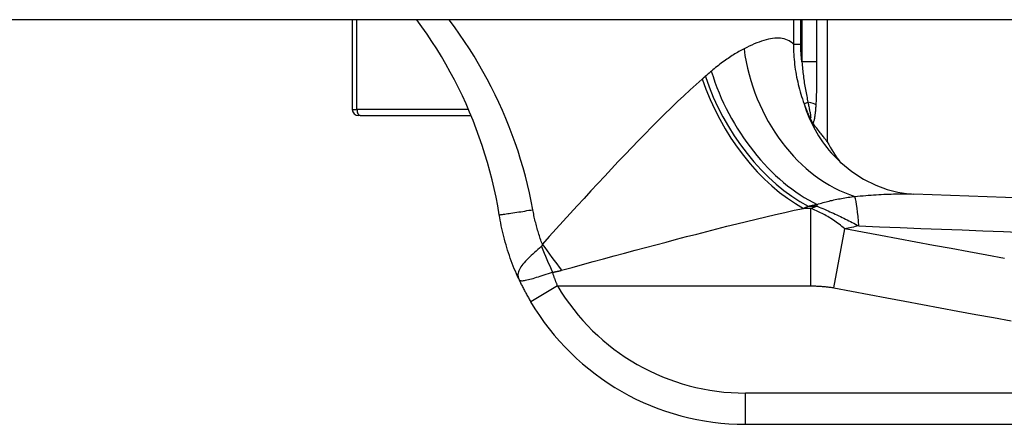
# Model space of a CAD drawing. Header units: inches. Extents: x 17 to 570, y 51 to 268.
# Tile 205 of 256: x 74.838 to 76.082, y 265.94 to 266.451. Entities that reach past the tile are written whole.
import ezdxf

# ---------------------------------------------------------------- set-up
doc = ezdxf.new("R2010")
doc.units = ezdxf.units.IN
doc.header["$MEASUREMENT"] = 0
doc.layers.add('Visible Edges(ANSI)', color=7, linetype='Continuous', lineweight=25)
doc.layers.add('Visible Tangent Edges(ANSI)', color=7, linetype='Continuous', lineweight=25)

msp = doc.modelspace()

# ---------------------------------------------------------------- linework, layer by layer
at = {"layer": 'Visible Edges(ANSI)'}
for p, q in [((76.776, 266.4506), (17.171, 266.4506)), ((75.2582, 266.4506), (75.2582, 266.3373)), ((75.8582, 266.2963), (75.8582, 266.4506)), ((75.2681, 266.3295), (75.2661, 266.3295)), ((75.2681, 266.3295), (75.4084, 266.3295)), ((75.8408, 266.319), (75.8402, 266.3198)), ((75.7547, 265.9397), (76.4038, 265.9397))]:
    msp.add_line(p, q, dxfattribs=at)
at = {"layer": 'Visible Edges(ANSI)', "flags": 128}
for points in [[(75.4438, 266.2044), (75.4419, 266.2154), (75.4398, 266.2265), (75.4374, 266.2375), (75.4348, 266.2484), (75.4321, 266.2594), (75.4291, 266.2702), (75.4258, 266.281), (75.4224, 266.2917), (75.4187, 266.3024), (75.4149, 266.3129), (75.4108, 266.3234), (75.4065, 266.3339), (75.402, 266.3442), (75.3973, 266.3544), (75.3924, 266.3645), (75.3873, 266.3746), (75.382, 266.3845), (75.3765, 266.3943), (75.3709, 266.404), (75.365, 266.4136), (75.3589, 266.423), (75.3527, 266.4324), (75.3463, 266.4415), (75.3397, 266.4506)], [(75.8402, 266.3198), (75.8401, 266.32), (75.8399, 266.3202), (75.8398, 266.3205), (75.8396, 266.3207), (75.8394, 266.321), (75.8392, 266.3213), (75.839, 266.3216), (75.8388, 266.3219), (75.8386, 266.3222), (75.8384, 266.3226), (75.8382, 266.3229), (75.838, 266.3233), (75.8378, 266.3236), (75.8376, 266.324), (75.8374, 266.3244), (75.8372, 266.3247), (75.837, 266.3251), (75.8368, 266.3255), (75.8366, 266.3259), (75.8364, 266.3262), (75.8362, 266.3266), (75.836, 266.327), (75.8358, 266.3274), (75.8357, 266.3278)], [(75.8582, 266.2963), (75.8581, 266.2964), (75.858, 266.2965), (75.8579, 266.2967), (75.8577, 266.297), (75.8574, 266.2974), (75.857, 266.2978), (75.8566, 266.2983), (75.8561, 266.2989), (75.8556, 266.2996), (75.855, 266.3004), (75.8543, 266.3012), (75.8536, 266.3021), (75.8528, 266.3031), (75.852, 266.3042), (75.8511, 266.3053), (75.8502, 266.3066), (75.8492, 266.3079), (75.8482, 266.3092), (75.8471, 266.3107), (75.8459, 266.3122), (75.8447, 266.3138), (75.8434, 266.3155), (75.8421, 266.3172), (75.8408, 266.319)], [(75.8631, 266.2824), (75.875, 266.2701), (75.8889, 266.2588), (75.904, 266.2491), (75.9193, 266.2416), (75.9339, 266.2363), (75.947, 266.233), (75.9582, 266.2312), (75.9673, 266.2305)], [(76.5235, 266.2117), (76.2454, 266.2204), (75.9673, 266.2305)], [(75.4685, 266.1232), (75.467, 266.1265), (75.4656, 266.1297), (75.4642, 266.133), (75.4629, 266.1362), (75.4616, 266.1395), (75.4603, 266.1429), (75.459, 266.1462), (75.4578, 266.1495), (75.4567, 266.1529), (75.4555, 266.1563), (75.4544, 266.1596), (75.4534, 266.163), (75.4524, 266.1664), (75.4514, 266.1698), (75.4505, 266.1733), (75.4496, 266.1767), (75.4487, 266.1801), (75.4479, 266.1836), (75.4471, 266.187), (75.4464, 266.1905), (75.4457, 266.194), (75.445, 266.1974), (75.4444, 266.2009), (75.4438, 266.2044)], [(75.4685, 266.1232), (75.4691, 266.122), (75.4696, 266.1208), (75.4702, 266.1196), (75.4708, 266.1184), (75.4713, 266.1172), (75.4719, 266.116), (75.4725, 266.1148), (75.4731, 266.1136), (75.4737, 266.1124), (75.4743, 266.1112), (75.475, 266.11), (75.4756, 266.1088), (75.4762, 266.1076), (75.4769, 266.1064), (75.4775, 266.1052), (75.4782, 266.104), (75.4788, 266.1028), (75.4795, 266.1016), (75.4802, 266.1004), (75.4808, 266.0992), (75.4815, 266.098), (75.4822, 266.0968), (75.4829, 266.0956), (75.4836, 266.0944)]]:
    msp.add_lwpolyline(points, dxfattribs=at)
at = {"layer": 'Visible Edges(ANSI)'}
for centre, radius, start, end in [((75.2661, 266.3373), 0.00787, 180, 270), ((76.0317, 266.3892), 0.1969, 208.1462, 217.2505), ((75.7547, 266.2547), 0.315, 210.5805, 270)]:
    msp.add_arc(centre, radius, start, end, dxfattribs=at)
at = {"layer": 'Visible Tangent Edges(ANSI)'}
for p, q in [((75.2642, 266.3373), (75.2642, 266.4506)), ((75.8153, 266.4506), (75.8153, 266.4196)), ((75.8247, 266.4196), (75.8247, 266.4506)), ((75.826, 266.4506), (75.826, 266.3972)), ((75.845, 266.3972), (75.845, 266.4506)), ((75.8153, 266.4196), (75.8247, 266.4196)), ((75.845, 266.3972), (75.826, 266.3972)), ((75.2582, 266.3373), (75.2642, 266.3373)), ((75.405, 266.3373), (75.2642, 266.3373)), ((75.8288, 266.3445), (75.8337, 266.3463)), ((75.8372, 266.2124), (75.828, 266.2124)), ((75.8339, 266.215), (75.8453, 266.215)), ((75.8372, 266.1145), (75.8372, 266.2124)), ((75.8453, 266.215), (75.8453, 266.2174)), ((75.8662, 266.112), (75.8801, 266.1866)), ((75.5175, 266.1145), (75.4836, 266.0944)), ((75.5175, 266.1145), (75.8372, 266.1145)), ((75.7547, 265.9397), (75.7547, 265.9791)), ((76.4038, 265.9791), (75.7547, 265.9791))]:
    msp.add_line(p, q, dxfattribs=at)
at = {"layer": 'Visible Tangent Edges(ANSI)', "flags": 128}
for points in [[(75.4863, 266.2107), (75.4843, 266.2213), (75.482, 266.232), (75.4795, 266.2426), (75.4769, 266.2532), (75.474, 266.2637), (75.4709, 266.2742), (75.4676, 266.2846), (75.4641, 266.295), (75.4603, 266.3053), (75.4564, 266.3155), (75.4523, 266.3257), (75.4479, 266.3358), (75.4434, 266.3459), (75.4386, 266.3559), (75.4337, 266.3657), (75.4286, 266.3756), (75.4232, 266.3853), (75.4177, 266.3949), (75.412, 266.4045), (75.4061, 266.4139), (75.4, 266.4232), (75.3937, 266.4325), (75.3873, 266.4416), (75.3807, 266.4506)], [(75.8153, 266.4196), (75.8136, 266.4212), (75.8117, 266.4226), (75.8098, 266.4237), (75.8078, 266.4248), (75.8057, 266.4256), (75.8036, 266.4263), (75.8013, 266.4267), (75.799, 266.4271), (75.7966, 266.4273), (75.7942, 266.4273), (75.7917, 266.4271), (75.7891, 266.4269), (75.7864, 266.4265), (75.7837, 266.4259), (75.7809, 266.4252), (75.778, 266.4244), (75.7751, 266.4235), (75.7721, 266.4224), (75.7691, 266.4213), (75.7659, 266.42), (75.7628, 266.4186), (75.7596, 266.4171), (75.7563, 266.4155), (75.753, 266.4138)], [(75.753, 266.4138), (75.7514, 266.413), (75.7497, 266.4121), (75.7481, 266.4112), (75.7465, 266.4103), (75.7448, 266.4093), (75.7431, 266.4084), (75.7415, 266.4073), (75.7398, 266.4063), (75.7381, 266.4052), (75.7364, 266.4041), (75.7347, 266.403), (75.7329, 266.4018), (75.7312, 266.4007), (75.7295, 266.3994), (75.7277, 266.3982), (75.7259, 266.3969), (75.7242, 266.3956), (75.7224, 266.3943), (75.7206, 266.3929), (75.7189, 266.3915), (75.7171, 266.3901), (75.7153, 266.3886), (75.7135, 266.3871), (75.7117, 266.3856)], [(75.8153, 266.4196), (75.8154, 266.4164), (75.8154, 266.4132), (75.8155, 266.41), (75.8157, 266.4068), (75.8159, 266.4036), (75.8162, 266.4004), (75.8165, 266.3972), (75.8169, 266.394), (75.8173, 266.3909), (75.8177, 266.3877), (75.8182, 266.3845), (75.8188, 266.3814), (75.8194, 266.3782), (75.82, 266.3751), (75.8207, 266.372), (75.8215, 266.3689), (75.8222, 266.3658), (75.823, 266.3627), (75.8239, 266.3596), (75.8248, 266.3566), (75.8257, 266.3535), (75.8267, 266.3505), (75.8278, 266.3475), (75.8288, 266.3445)], [(75.826, 266.3972), (75.8259, 266.3981), (75.8258, 266.3991), (75.8257, 266.4), (75.8256, 266.4009), (75.8255, 266.4019), (75.8254, 266.4028), (75.8254, 266.4037), (75.8253, 266.4047), (75.8252, 266.4056), (75.8251, 266.4065), (75.8251, 266.4075), (75.825, 266.4084), (75.825, 266.4093), (75.8249, 266.4103), (75.8249, 266.4112), (75.8248, 266.4122), (75.8248, 266.4131), (75.8248, 266.414), (75.8247, 266.415), (75.8247, 266.4159), (75.8247, 266.4168), (75.8247, 266.4178), (75.8247, 266.4187), (75.8247, 266.4196)], [(75.7117, 266.3856), (75.7114, 266.3854), (75.711, 266.3851), (75.7107, 266.3848), (75.7104, 266.3846), (75.7101, 266.3843), (75.7098, 266.384), (75.7095, 266.3837), (75.7092, 266.3835), (75.7088, 266.3832), (75.7085, 266.3829), (75.7082, 266.3827), (75.7079, 266.3824), (75.7076, 266.3821), (75.7073, 266.3818), (75.707, 266.3816), (75.7066, 266.3813), (75.7063, 266.381), (75.706, 266.3807), (75.7057, 266.3805), (75.7054, 266.3802), (75.7051, 266.3799), (75.7047, 266.3796), (75.7044, 266.3794), (75.7041, 266.3791)], [(75.826, 266.3972), (75.8262, 266.395), (75.8264, 266.3927), (75.8266, 266.3905), (75.8268, 266.3883), (75.8271, 266.3861), (75.8273, 266.3839), (75.8276, 266.3817), (75.8279, 266.3795), (75.8282, 266.3773), (75.8285, 266.3752), (75.8288, 266.373), (75.8291, 266.3709), (75.8295, 266.3688), (75.8298, 266.3666), (75.8302, 266.3645), (75.8305, 266.3624), (75.8309, 266.3604), (75.8313, 266.3583), (75.8317, 266.3562), (75.8321, 266.3542), (75.8325, 266.3522), (75.8329, 266.3502), (75.8333, 266.3482), (75.8337, 266.3463)], [(75.8441, 266.3431), (75.8442, 266.3454), (75.8443, 266.3476), (75.8444, 266.3498), (75.8445, 266.352), (75.8446, 266.3543), (75.8446, 266.3565), (75.8447, 266.3588), (75.8447, 266.361), (75.8448, 266.3633), (75.8448, 266.3656), (75.8449, 266.3678), (75.8449, 266.3701), (75.8449, 266.3723), (75.8449, 266.3746), (75.845, 266.3769), (75.845, 266.3791), (75.845, 266.3814), (75.845, 266.3836), (75.845, 266.3859), (75.845, 266.3882), (75.845, 266.3904), (75.845, 266.3927), (75.845, 266.3949), (75.845, 266.3972)], [(75.7002, 266.3757), (75.6926, 266.3689), (75.6848, 266.3619), (75.6769, 266.3546), (75.6689, 266.3471), (75.6609, 266.3393), (75.6527, 266.3314), (75.6445, 266.3233), (75.6363, 266.315), (75.628, 266.3066), (75.6196, 266.298), (75.6112, 266.2893), (75.6027, 266.2804), (75.5942, 266.2714), (75.5856, 266.2623), (75.577, 266.2531), (75.5683, 266.2438), (75.5596, 266.2344), (75.5509, 266.2249), (75.5422, 266.2154), (75.5334, 266.2058), (75.5246, 266.1961), (75.5158, 266.1865), (75.5071, 266.1768), (75.4983, 266.167)], [(75.7041, 266.3791), (75.7039, 266.3789), (75.7038, 266.3788), (75.7036, 266.3787), (75.7035, 266.3785), (75.7033, 266.3784), (75.7031, 266.3782), (75.703, 266.3781), (75.7028, 266.378), (75.7027, 266.3778), (75.7025, 266.3777), (75.7023, 266.3775), (75.7022, 266.3774), (75.702, 266.3772), (75.7018, 266.3771), (75.7017, 266.377), (75.7015, 266.3768), (75.7014, 266.3767), (75.7012, 266.3765), (75.701, 266.3764), (75.7009, 266.3763), (75.7007, 266.3761), (75.7006, 266.376), (75.7004, 266.3758), (75.7002, 266.3757)], [(75.8288, 266.3445), (75.8291, 266.3438), (75.8293, 266.3431), (75.8296, 266.3424), (75.8299, 266.3417), (75.8301, 266.341), (75.8304, 266.3403), (75.8307, 266.3396), (75.8309, 266.3389), (75.8312, 266.3382), (75.8315, 266.3375), (75.8318, 266.3368), (75.8321, 266.3361), (75.8323, 266.3354), (75.8326, 266.3347), (75.8329, 266.334), (75.8332, 266.3333), (75.8335, 266.3326), (75.8338, 266.3319), (75.8341, 266.3312), (75.8344, 266.3305), (75.8347, 266.3298), (75.835, 266.3291), (75.8353, 266.3284), (75.8357, 266.3278)], [(75.8337, 266.3463), (75.834, 266.3449), (75.8342, 266.3435), (75.8345, 266.3422), (75.8348, 266.3408), (75.8351, 266.3395), (75.8353, 266.3382), (75.8356, 266.3369), (75.8358, 266.3357), (75.8361, 266.3345), (75.8363, 266.3333), (75.8365, 266.3322), (75.8367, 266.3311), (75.8369, 266.3301), (75.837, 266.3292), (75.8371, 266.3283), (75.8372, 266.3276), (75.8372, 266.327), (75.8371, 266.3266), (75.837, 266.3263), (75.8368, 266.3262), (75.8366, 266.3264), (75.8363, 266.3267), (75.836, 266.3271), (75.8357, 266.3278)], [(75.8402, 266.3198), (75.8405, 266.3204), (75.8408, 266.3211), (75.8411, 266.3218), (75.8413, 266.3226), (75.8416, 266.3235), (75.8418, 266.3243), (75.842, 266.3252), (75.8422, 266.3262), (75.8424, 266.3271), (75.8425, 266.3281), (75.8427, 266.3291), (75.8428, 266.3301), (75.843, 266.3312), (75.8431, 266.3322), (75.8432, 266.3333), (75.8433, 266.3344), (75.8435, 266.3354), (75.8436, 266.3365), (75.8437, 266.3376), (75.8437, 266.3387), (75.8438, 266.3398), (75.8439, 266.3409), (75.844, 266.342), (75.8441, 266.3431)], [(75.8453, 266.2174), (75.8471, 266.218), (75.849, 266.2185), (75.8508, 266.2191), (75.8527, 266.2196), (75.8546, 266.2201), (75.8565, 266.2206), (75.8584, 266.2211), (75.8603, 266.2216), (75.8622, 266.2221), (75.8642, 266.2225), (75.8662, 266.223), (75.8682, 266.2234), (75.8702, 266.2238), (75.8722, 266.2242), (75.8742, 266.2246), (75.8762, 266.2249), (75.8783, 266.2253), (75.8803, 266.2256), (75.8824, 266.226), (75.8845, 266.2263), (75.8866, 266.2266), (75.8887, 266.2269), (75.8908, 266.2272), (75.8929, 266.2274)], [(75.8929, 266.2274), (75.8963, 266.2278), (75.8998, 266.2281), (75.9032, 266.2283), (75.9066, 266.2286), (75.9099, 266.2289), (75.9133, 266.2291), (75.9166, 266.2294), (75.9198, 266.2296), (75.9231, 266.2298), (75.9263, 266.2299), (75.9294, 266.2301), (75.9326, 266.2303), (75.9357, 266.2304), (75.9387, 266.2305), (75.9418, 266.2306), (75.9447, 266.2307), (75.9477, 266.2307), (75.9506, 266.2307), (75.9535, 266.2308), (75.9563, 266.2308), (75.9591, 266.2307), (75.9619, 266.2307), (75.9646, 266.2306), (75.9673, 266.2305)], [(75.5225, 266.1342), (75.5358, 266.1378), (75.5491, 266.1415), (75.5624, 266.1451), (75.5756, 266.1487), (75.5889, 266.1523), (75.6021, 266.1559), (75.6153, 266.1594), (75.6285, 266.163), (75.6416, 266.1664), (75.6546, 266.1699), (75.6676, 266.1733), (75.6805, 266.1767), (75.6933, 266.18), (75.7061, 266.1833), (75.7187, 266.1865), (75.7313, 266.1897), (75.7438, 266.1928), (75.7562, 266.1958), (75.7685, 266.1988), (75.7806, 266.2017), (75.7927, 266.2045), (75.8046, 266.2072), (75.8164, 266.2099), (75.828, 266.2124)], [(75.828, 266.2124), (75.8283, 266.2125), (75.8285, 266.2126), (75.8288, 266.2127), (75.829, 266.2129), (75.8293, 266.213), (75.8295, 266.2131), (75.8297, 266.2132), (75.83, 266.2133), (75.8302, 266.2134), (75.8305, 266.2135), (75.8307, 266.2136), (75.831, 266.2137), (75.8312, 266.2138), (75.8314, 266.2139), (75.8317, 266.214), (75.8319, 266.2141), (75.8322, 266.2142), (75.8324, 266.2143), (75.8327, 266.2144), (75.8329, 266.2145), (75.8332, 266.2147), (75.8334, 266.2148), (75.8336, 266.2149), (75.8339, 266.215)], [(75.8339, 266.215), (75.8344, 266.2151), (75.8348, 266.2152), (75.8353, 266.2153), (75.8358, 266.2154), (75.8363, 266.2155), (75.8368, 266.2156), (75.8372, 266.2157), (75.8377, 266.2158), (75.8382, 266.2159), (75.8387, 266.216), (75.8391, 266.2161), (75.8396, 266.2162), (75.8401, 266.2163), (75.8406, 266.2164), (75.8411, 266.2165), (75.8415, 266.2166), (75.842, 266.2167), (75.8425, 266.2168), (75.843, 266.2169), (75.8434, 266.217), (75.8439, 266.2171), (75.8444, 266.2172), (75.8449, 266.2173), (75.8453, 266.2174)], [(75.8801, 266.1866), (75.8783, 266.1881), (75.8765, 266.1896), (75.8747, 266.191), (75.8729, 266.1924), (75.8711, 266.1937), (75.8693, 266.195), (75.8675, 266.1962), (75.8658, 266.1974), (75.864, 266.1986), (75.8622, 266.1998), (75.8604, 266.2009), (75.8586, 266.2019), (75.8568, 266.203), (75.855, 266.204), (75.8532, 266.2049), (75.8515, 266.2059), (75.8497, 266.2068), (75.8479, 266.2077), (75.8461, 266.2085), (75.8443, 266.2094), (75.8425, 266.2102), (75.8407, 266.211), (75.8389, 266.2117), (75.8372, 266.2124)], [(75.8453, 266.215), (75.8477, 266.214), (75.85, 266.2131), (75.8523, 266.2121), (75.8546, 266.2112), (75.8569, 266.2102), (75.8592, 266.2092), (75.8614, 266.2082), (75.8636, 266.2072), (75.8659, 266.2062), (75.8681, 266.2052), (75.8703, 266.2041), (75.8725, 266.2031), (75.8747, 266.2021), (75.8768, 266.201), (75.879, 266.1999), (75.8811, 266.1989), (75.8832, 266.1978), (75.8854, 266.1967), (75.8875, 266.1957), (75.8896, 266.1946), (75.8916, 266.1935), (75.8937, 266.1924), (75.8958, 266.1913), (75.8978, 266.1902)], [(75.4438, 266.2044), (75.4439, 266.2043), (75.4441, 266.2043), (75.4445, 266.2044), (75.4451, 266.2044), (75.4459, 266.2045), (75.4469, 266.2046), (75.448, 266.2048), (75.4494, 266.205), (75.4509, 266.2052), (75.4526, 266.2054), (75.4545, 266.2057), (75.4565, 266.206), (75.4587, 266.2063), (75.461, 266.2067), (75.4634, 266.207), (75.4659, 266.2074), (75.4685, 266.2078), (75.4711, 266.2082), (75.4737, 266.2086), (75.4763, 266.209), (75.4788, 266.2095), (75.4814, 266.2099), (75.4839, 266.2103), (75.4863, 266.2107)], [(75.4983, 266.167), (75.4976, 266.1688), (75.497, 266.1706), (75.4964, 266.1724), (75.4957, 266.1742), (75.4951, 266.176), (75.4945, 266.1778), (75.494, 266.1796), (75.4934, 266.1814), (75.4929, 266.1832), (75.4923, 266.185), (75.4918, 266.1868), (75.4913, 266.1886), (75.4908, 266.1904), (75.4903, 266.1923), (75.4899, 266.1941), (75.4894, 266.1959), (75.489, 266.1978), (75.4885, 266.1996), (75.4881, 266.2014), (75.4877, 266.2033), (75.4874, 266.2051), (75.487, 266.207), (75.4866, 266.2088), (75.4863, 266.2107)], [(76.0818, 266.1489), (76.0594, 266.1531), (76.037, 266.1573), (76.0146, 266.1615), (75.9922, 266.1656), (75.9698, 266.1698), (75.9474, 266.174), (75.9251, 266.1782), (75.9026, 266.1824), (75.8801, 266.1866)], [(75.8978, 266.1902), (75.924, 266.1891), (75.9501, 266.1881), (75.9763, 266.1871), (76.0024, 266.1861), (76.0285, 266.1851), (76.0547, 266.1841), (76.0808, 266.1831), (76.107, 266.1821)], [(75.497, 266.1641), (75.4948, 266.1622), (75.4926, 266.1603), (75.4905, 266.1584), (75.4883, 266.1565), (75.4863, 266.1547), (75.4842, 266.1528), (75.4823, 266.151), (75.4804, 266.1491), (75.4786, 266.1473), (75.4769, 266.1455), (75.4753, 266.1437), (75.4738, 266.142), (75.4725, 266.1403), (75.4713, 266.1386), (75.4702, 266.137), (75.4693, 266.1353), (75.4686, 266.1337), (75.468, 266.1322), (75.4676, 266.1307), (75.4674, 266.1292), (75.4674, 266.1277), (75.4676, 266.1262), (75.4679, 266.1247), (75.4685, 266.1232)], [(75.4983, 266.167), (75.4983, 266.1669), (75.4982, 266.1667), (75.4982, 266.1665), (75.4981, 266.1664), (75.4981, 266.1662), (75.4981, 266.166), (75.498, 266.1659), (75.498, 266.1657), (75.4979, 266.1656), (75.4979, 266.1655), (75.4978, 266.1653), (75.4978, 266.1652), (75.4977, 266.1651), (75.4977, 266.165), (75.4976, 266.1648), (75.4976, 266.1647), (75.4975, 266.1646), (75.4974, 266.1645), (75.4974, 266.1644), (75.4973, 266.1644), (75.4972, 266.1643), (75.4972, 266.1642), (75.4971, 266.1641), (75.497, 266.1641)], [(75.4685, 266.1232), (75.469, 266.1225), (75.4695, 266.1219), (75.4702, 266.1214), (75.4711, 266.1212), (75.472, 266.121), (75.4731, 266.121), (75.4743, 266.1211), (75.4757, 266.1213), (75.4772, 266.1216), (75.4788, 266.122), (75.4806, 266.1224), (75.4824, 266.1229), (75.4844, 266.1234), (75.4865, 266.124), (75.4887, 266.1247), (75.4909, 266.1254), (75.4933, 266.1261), (75.4957, 266.1268), (75.4982, 266.1276), (75.5007, 266.1284), (75.5033, 266.1292), (75.5059, 266.13), (75.5085, 266.1309), (75.5111, 266.1317)], [(75.5111, 266.1317), (75.5116, 266.1318), (75.5121, 266.1318), (75.5126, 266.1319), (75.5131, 266.132), (75.5136, 266.1321), (75.5141, 266.1322), (75.5146, 266.1323), (75.515, 266.1324), (75.5155, 266.1325), (75.516, 266.1326), (75.5165, 266.1327), (75.517, 266.1328), (75.5175, 266.1329), (75.5179, 266.133), (75.5184, 266.1331), (75.5189, 266.1332), (75.5193, 266.1334), (75.5198, 266.1335), (75.5203, 266.1336), (75.5207, 266.1337), (75.5212, 266.1338), (75.5216, 266.1339), (75.5221, 266.1341), (75.5225, 266.1342)], [(75.5175, 266.1145), (75.5172, 266.1152), (75.5169, 266.1159), (75.5166, 266.1166), (75.5164, 266.1173), (75.5161, 266.118), (75.5158, 266.1187), (75.5155, 266.1194), (75.5153, 266.1201), (75.515, 266.1209), (75.5147, 266.1216), (75.5145, 266.1223), (75.5142, 266.123), (75.5139, 266.1237), (75.5137, 266.1244), (75.5134, 266.1252), (75.5131, 266.1259), (75.5129, 266.1266), (75.5126, 266.1273), (75.5123, 266.1281), (75.5121, 266.1288), (75.5118, 266.1295), (75.5116, 266.1302), (75.5113, 266.1309), (75.5111, 266.1317)], [(75.8372, 266.1145), (75.8384, 266.1145), (75.8396, 266.1145), (75.8408, 266.1144), (75.842, 266.1144), (75.8432, 266.1144), (75.8444, 266.1143), (75.8456, 266.1143), (75.8468, 266.1142), (75.848, 266.1142), (75.8493, 266.1141), (75.8505, 266.114), (75.8517, 266.1139), (75.8529, 266.1138), (75.8541, 266.1137), (75.8553, 266.1136), (75.8565, 266.1135), (75.8577, 266.1133), (75.8589, 266.1132), (75.8602, 266.113), (75.8614, 266.1128), (75.8626, 266.1127), (75.8638, 266.1125), (75.865, 266.1123), (75.8662, 266.112)], [(75.8662, 266.112), (75.8887, 266.1078), (75.9111, 266.1036), (75.9335, 266.0995), (75.9559, 266.0953), (75.9783, 266.0911), (76.0007, 266.0869), (76.0231, 266.0827), (76.0455, 266.0785), (76.0679, 266.0744), (76.0903, 266.0702)]]:
    msp.add_lwpolyline(points, dxfattribs=at)
at = {"layer": 'Visible Tangent Edges(ANSI)'}
msp.add_arc((75.7547, 266.2547), 0.2756, 210.5805, 270, dxfattribs=at)
for centre, major_axis, ratio, start_param, end_param in [((75.9078, 266.4138), (0.0635, -0.1863), 0.76978, 4.456044, 5.771273), ((75.8453, 266.3856), (-0.0965, 0.1716), 0.627605, 1.231527, 2.411005), ((75.828, 266.3757), (0.0981, -0.1707), 0.594817, 4.382906, 5.514832), ((75.8339, 266.3791), (0.0989, -0.1702), 0.604176, 4.374903, 5.517504), ((75.2681, 266.3373), (0, -0.00787), 0.489583, 4.712389, 6.283185), ((76.0117, 266.4114), (-0.1487, -0.129), 0.924855, 5.892344, 6.283185), ((75.8251, 266.3431), (0.0197, -0.0011), 0.203793, 0.278045, 1.130973), ((75.8839, 266.1156), (0.0048, 0.118), 0.119705, 5.400993, 5.962795), ((79.3573, 265.7199), (-3.6723, 0.3833), 0.123492, 5.999185, 6.006887), ((79.3759, 265.8193), (-3.6726, 0.2797), 0.09119, 5.963131, 5.978489), ((75.5111, 266.1603), (0.0778, -0.1808), 0.058123, 4.666855, 4.846581), ((75.5225, 266.167), (0.1164, -0.1588), 0.099559, 4.639553, 4.847409)]:
    msp.add_ellipse(centre, major_axis=major_axis, ratio=ratio, start_param=start_param, end_param=end_param, dxfattribs=at)

doc.saveas('drawing.dxf')
